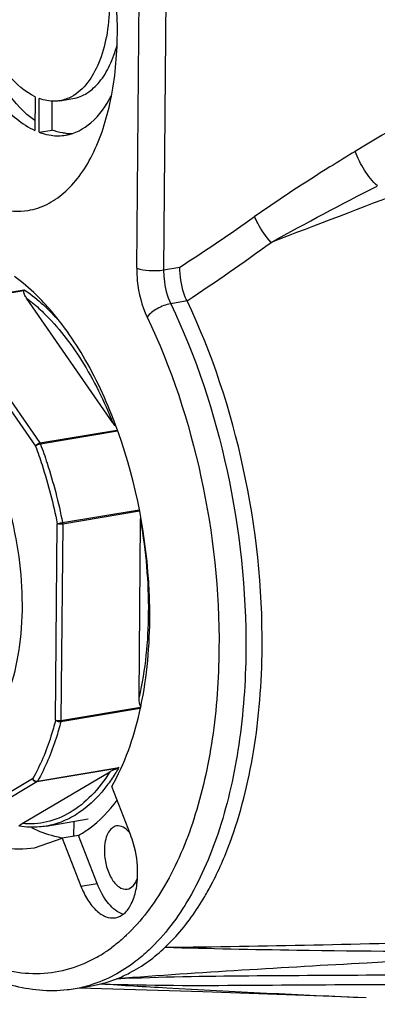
# Model space of a CAD drawing. Header units: millimetres. Extents: x 12 to 2508, y 25 to 1770.
# Tile 37 of 53: x 2172 to 2191, y 729 to 780. Entities that reach past the tile are written whole.
import ezdxf

# ---------------------------------------------------------------- set-up
doc = ezdxf.new("R2010")
doc.units = ezdxf.units.MM
for name, color, linetype in [('CABLE_PBL76', 7, 'Continuous'), ('COVER_J_ABL73', 7, 'Continuous'), ('COVER_J_PBL75', 7, 'Continuous'), ('new_view_8_VBL72', 7, 'Continuous'), ('PLATE_J_PBL74', 7, 'Continuous')]:
    doc.layers.add(name, color=color, linetype=linetype)

# ---------------------------------------------------------------- blocks, each defined once
blk = doc.blocks.new('PLATE_J_PBL74', base_point=(3054.244, 1375.855))
at = {"layer": 'PLATE_J_PBL74', "color": 7}
for p, q in [((3019.43, 1381.536), (3019.415, 1379.802)), ((3019.634, 1379.711), (3019.649, 1381.445)), ((3020.708, 1381.333), (3021.377, 1381.446)), ((3020.303, 1379.823), (3020.316, 1381.329)), ((3019.634, 1379.711), (3020.303, 1379.823)), ((3021.421, 1344.212), (3021.415, 1343.452))]:
    blk.add_line(p, q, dxfattribs=at)
for centre, radius, start, end in [((3021.278, 1382.168), 2.53, 264.4299, 267.9255), ((3021.275, 1382.093), 2.455, 267.928, 272.3113)]:
    blk.add_arc(centre, radius, start, end, dxfattribs=at)
for points, knots in [([(3014.934, 1389.697), (3014.939, 1388.629), (3015.176, 1386.513), (3016.1, 1383.601), (3017.465, 1381.25), (3018.747, 1380.109), (3019.415, 1379.802)], [0, 0, 0, 0, 0.283583, 0.560884, 0.804968, 1, 1, 1, 1]), ([(3019.417, 1380.307), (3018.859, 1380.707), (3017.824, 1381.842), (3016.252, 1384.791), (3015.69, 1387.451), (3015.615, 1389.272)], [0, 0, 0, 0, 0.206165, 0.452074, 1, 1, 1, 1]), ([(3019.43, 1381.536), (3018.908, 1381.782), (3017.909, 1382.679), (3016.842, 1384.519), (3016.117, 1386.795), (3015.928, 1388.449), (3015.921, 1389.284)], [0, 0, 0, 0, 0.195502, 0.439562, 0.716538, 1, 1, 1, 1]), ([(3023.265, 1386.211), (3023.251, 1385.678), (3023.15, 1384.665), (3022.692, 1382.996), (3021.953, 1381.886), (3021.303, 1381.539)], [0, 0, 0, 0, 0.305723, 0.578024, 1, 1, 1, 1]), ([(3021.377, 1381.446), (3021.633, 1381.489), (3022.156, 1381.699), (3022.804, 1382.311), (3023.321, 1383.174), (3023.554, 1383.85), (3023.651, 1384.217)], [0, 0, 0, 0, 0.206305, 0.434544, 0.697952, 1, 1, 1, 1]), ([(3020.708, 1381.334), (3020.623, 1381.319), (3020.266, 1381.284), (3019.903, 1381.352), (3019.649, 1381.445)], [0, 0, 0, 0, 0.243119, 1, 1, 1, 1]), ([(3021.007, 1379.558), (3021.483, 1379.639), (3022.478, 1380.167), (3023.085, 1381.075), (3023.345, 1381.593)], [0, 0, 0, 0, 0.454862, 1, 1, 1, 1]), ([(3019.634, 1379.711), (3019.686, 1379.691), (3019.888, 1379.621), (3020.098, 1379.572), (3020.255, 1379.55)], [0, 0, 0, 0, 0.256528, 1, 1, 1, 1]), ([(3021.032, 1379.65), (3020.972, 1379.656), (3020.723, 1379.689), (3020.48, 1379.757), (3020.303, 1379.823)], [0, 0, 0, 0, 0.243645, 1, 1, 1, 1])]:
    blk.add_open_spline(points, degree=3, knots=knots, dxfattribs=at)
for points in [[(3021.303, 1381.539), (3021.118, 1381.44), (3020.915, 1381.368), (3020.708, 1381.334)], [(3020.255, 1379.55), (3020.503, 1379.515), (3020.76, 1379.517), (3021.007, 1379.558)]]:
    blk.add_open_spline(points, degree=3, dxfattribs=at)
blk = doc.blocks.new('COVER_J_PBL75', base_point=(3046.334, 1375.549))
at = {"layer": 'COVER_J_PBL75', "color": 2}
for p, q in [((3024.663, 1372.707), (3024.878, 1397.789)), ((3026.262, 1397.701), (3026.047, 1372.619)), ((3026.047, 1372.619), (3026.883, 1372.759)), ((3027.251, 1371.018), (3026.415, 1370.877)), ((3021.788, 1340.88), (3022.625, 1341.021))]:
    blk.add_line(p, q, dxfattribs=at)
at = {"layer": 'COVER_J_PBL75', "color": 7}
for p, q in [((3020.129, 1370.633), (3020.115, 1370.652)), ((3020.135, 1370.655), (3020.12, 1370.671)), ((3024.34, 1343.54), (3023.374, 1346.012)), ((3021.658, 1343.493), (3020.822, 1343.352)), ((3022.625, 1341.021), (3021.658, 1343.493)), ((3019.409, 1342.859), (3020.822, 1343.352)), ((3020.822, 1343.352), (3021.788, 1340.88)), ((3022.328, 1335.745), (3022.823, 1335.849)), ((3021.492, 1335.604), (3022.328, 1335.745))]:
    blk.add_line(p, q, dxfattribs=at)
blk.add_lwpolyline([(3021.699, 1335.639), (3028.064, 1335.457), (3034.739, 1335.211), (3036.471, 1335.136)], dxfattribs=at)
at = {"layer": 'COVER_J_PBL75', "color": 2}
for centre, radius, start, end in [((2953.792, 1484.922), 133.876, 303.09042, 305.07757), ((2949.648, 1487.001), 139.551, 303.78587, 305.95183), ((3019.052, 1343.461), 7.189, 299.8532, 302.2514), ((3018.829, 1343.81), 7.603, 302.2735, 306.7632), ((3020.411, 1342.015), 6.502, 279.5748, 286.9078)]:
    blk.add_arc(centre, radius, start, end, dxfattribs=at)
at = {"layer": 'COVER_J_PBL75', "color": 7}
for centre, radius, start, end in [((3010.672, 1362.317), 12.612, 41.4839, 43.1674), ((2998.398, 1354.811), 26.936, 359.5259, 2.5966), ((3021.213, 1342.274), 6.624, 284.0688, 291.5113), ((3020.298, 1342.69), 7.185, 276.2714, 279.5627)]:
    blk.add_arc(centre, radius, start, end, dxfattribs=at)
at = {"layer": 'COVER_J_PBL75', "color": 2}
for points, knots in [([(3081.581, 1402.28), (3073.874, 1398.636), (3062.331, 1393.072), (3047.12, 1385.183), (3039.611, 1380.962), (3035.915, 1378.723)], [0, 0, 0, 0, 0.497517, 0.747775, 1, 1, 1, 1]), ([(3087.195, 1396.001), (3077.988, 1392.248), (3064.147, 1386.664), (3045.585, 1379.398), (3036.255, 1375.823), (3031.578, 1374.032)], [0, 0, 0, 0, 0.498756, 0.748767, 1, 1, 1, 1]), ([(3035.915, 1378.723), (3035.477, 1378.458), (3033.721, 1377.379), (3031.995, 1376.252), (3030.729, 1375.361)], [0, 0, 0, 0, 0.248739, 1, 1, 1, 1]), ([(3037.049, 1376.941), (3036.794, 1377.18), (3036.353, 1377.745), (3036.031, 1378.384), (3035.915, 1378.723)], [0, 0, 0, 0, 0.493277, 1, 1, 1, 1]), ([(3031.579, 1374.032), (3031.312, 1374.335), (3031.008, 1374.773), (3030.777, 1375.247), (3030.729, 1375.361)], [0, 0, 0, 0, 0.764679, 1, 1, 1, 1]), ([(3024.663, 1372.707), (3024.661, 1372.489), (3024.703, 1371.628), (3024.92, 1370.77), (3025.198, 1370.188)], [0, 0, 0, 0, 0.25231, 1, 1, 1, 1]), ([(3024.663, 1372.707), (3024.861, 1372.624), (3025.333, 1372.568), (3025.8, 1372.577), (3026.047, 1372.619)], [0, 0, 0, 0, 0.461159, 1, 1, 1, 1]), ([(3026.047, 1372.619), (3026.046, 1372.466), (3026.075, 1371.871), (3026.223, 1371.276), (3026.415, 1370.877)], [0, 0, 0, 0, 0.256388, 1, 1, 1, 1]), ([(3026.415, 1370.877), (3026.168, 1370.835), (3025.725, 1370.657), (3025.325, 1370.371), (3025.198, 1370.188)], [0, 0, 0, 0, 0.528306, 1, 1, 1, 1]), ([(3026.415, 1370.877), (3027.722, 1368.148), (3029.643, 1362.261), (3030.308, 1356.113), (3030.281, 1353.009)], [0, 0, 0, 0, 0.493573, 1, 1, 1, 1]), ([(3025.198, 1370.188), (3026.449, 1367.578), (3028.286, 1361.947), (3028.922, 1356.067), (3028.897, 1353.097)], [0, 0, 0, 0, 0.493573, 1, 1, 1, 1]), ([(3028.897, 1353.097), (3028.884, 1351.548), (3028.675, 1348.581), (3027.764, 1344.45), (3026.311, 1340.982), (3024.906, 1339.085), (3024.125, 1338.347)], [0, 0, 0, 0, 0.29299, 0.56067, 0.796758, 1, 1, 1, 1]), ([(3030.281, 1353.009), (3030.267, 1351.389), (3030.049, 1348.287), (3029.097, 1343.968), (3027.578, 1340.343), (3026.109, 1338.36), (3025.292, 1337.588)], [0, 0, 0, 0, 0.29299, 0.560671, 0.796758, 1, 1, 1, 1]), ([(3022.631, 1337.226), (3022.181, 1336.968), (3021.231, 1336.555), (3019.691, 1336.304), (3018.106, 1336.44), (3015.891, 1337.157), (3013.166, 1339.073), (3011.422, 1341.185), (3010.589, 1342.4)], [0, 0, 0, 0, 0.107685, 0.213189, 0.321054, 0.435385, 0.693662, 1, 1, 1, 1]), ([(3024.125, 1338.347), (3024.065, 1338.29), (3023.825, 1338.07), (3023.574, 1337.864), (3023.379, 1337.719)], [0, 0, 0, 0, 0.254203, 1, 1, 1, 1]), ([(3025.292, 1337.588), (3025.069, 1337.377), (3024.182, 1336.616), (3023.125, 1336.045), (3022.301, 1335.795)], [0, 0, 0, 0, 0.263465, 1, 1, 1, 1]), ([(3023.642, 1336.111), (3025.902, 1336.217), (3030.468, 1336.276), (3037.357, 1336.299), (3044.313, 1336.398), (3053.633, 1336.623), (3065.292, 1337.023), (3074.62, 1337.412), (3079.283, 1337.617)], [0, 0, 0, 0, 0.121939, 0.246049, 0.371262, 0.496887, 0.74843, 1, 1, 1, 1]), ([(3026.129, 1337.729), (3028.389, 1337.667), (3037.439, 1337.483), (3046.492, 1337.481), (3053.283, 1337.502)], [0, 0, 0, 0, 0.249802, 1, 1, 1, 1]), ([(3040.786, 1337.143), (3039.365, 1337.07), (3033.647, 1336.768), (3027.932, 1336.425), (3023.642, 1336.111)], [0, 0, 0, 0, 0.248674, 1, 1, 1, 1]), ([(3022.823, 1335.849), (3023.951, 1335.775), (3028.498, 1335.5), (3033.049, 1335.289), (3036.471, 1335.138)], [0, 0, 0, 0, 0.248074, 1, 1, 1, 1]), ([(3022.823, 1335.849), (3025.307, 1335.756), (3030.236, 1335.765), (3037.579, 1335.837), (3044.85, 1335.791), (3054.499, 1335.632), (3066.548, 1335.3), (3076.184, 1334.968), (3081.003, 1334.792)], [0, 0, 0, 0, 0.128154, 0.253964, 0.37863, 0.502951, 0.751433, 1, 1, 1, 1])]:
    blk.add_open_spline(points, degree=3, knots=knots, dxfattribs=at)
at = {"layer": 'COVER_J_PBL75', "color": 7}
for points, knots in [([(3023.665, 1384.765), (3023.683, 1386.845), (3023.251, 1389.96), (3021.893, 1393.743), (3020.954, 1395.446), (3020.425, 1396.202)], [0, 0, 0, 0, 0.518552, 0.770001, 1, 1, 1, 1]), ([(3010.506, 1390.27), (3010.49, 1388.399), (3010.841, 1385.59), (3011.953, 1382.103), (3013.06, 1379.789), (3014.384, 1377.885), (3015.867, 1376.489), (3017.458, 1375.677), (3018.578, 1375.6), (3019.08, 1375.685)], [0, 0, 0, 0, 0.30276, 0.451685, 0.591051, 0.716293, 0.824873, 0.917564, 1, 1, 1, 1]), ([(3019.08, 1375.685), (3019.409, 1375.74), (3020.07, 1375.958), (3020.964, 1376.57), (3021.752, 1377.445), (3022.687, 1379.002), (3023.46, 1381.482), (3023.656, 1383.621), (3023.665, 1384.765)], [0, 0, 0, 0, 0.091528, 0.188405, 0.29472, 0.412806, 0.685433, 1, 1, 1, 1]), ([(3027.251, 1371.018), (3027.189, 1371.148), (3026.97, 1371.704), (3026.88, 1372.307), (3026.883, 1372.759)], [0, 0, 0, 0, 0.241813, 1, 1, 1, 1]), ([(3019.87, 1370.945), (3019.75, 1371.073), (3019.282, 1371.551), (3018.771, 1371.988), (3018.368, 1372.276)], [0, 0, 0, 0, 0.261577, 1, 1, 1, 1]), ([(3031.118, 1353.149), (3031.144, 1356.254), (3030.479, 1362.402), (3028.558, 1368.288), (3027.251, 1371.018)], [0, 0, 0, 0, 0.506428, 1, 1, 1, 1]), ([(3025.306, 1356.031), (3025.181, 1358.811), (3024.403, 1362.903), (3022.293, 1367.722), (3020.902, 1369.784), (3020.135, 1370.655)], [0, 0, 0, 0, 0.530314, 0.778853, 1, 1, 1, 1]), ([(3023.374, 1346.012), (3024.053, 1347.188), (3025.032, 1350.032), (3025.319, 1352.991), (3025.333, 1354.588)], [0, 0, 0, 0, 0.459677, 1, 1, 1, 1]), ([(3029.454, 1343.099), (3030.017, 1344.612), (3030.84, 1347.945), (3031.102, 1351.356), (3031.118, 1353.149)], [0, 0, 0, 0, 0.473752, 1, 1, 1, 1]), ([(3021.658, 1343.493), (3021.844, 1343.594), (3022.608, 1344.077), (3023.244, 1344.745), (3023.653, 1345.3)], [0, 0, 0, 0, 0.234859, 1, 1, 1, 1]), ([(3023.627, 1343.978), (3023.535, 1343.962), (3023.343, 1343.861), (3023.147, 1343.571), (3023.024, 1343.181), (3022.997, 1342.887), (3022.996, 1342.729)], [0, 0, 0, 0, 0.187128, 0.411103, 0.684496, 1, 1, 1, 1]), ([(3024.292, 1343.636), (3024.201, 1343.747), (3024.011, 1343.933), (3023.739, 1343.997), (3023.627, 1343.978)], [0, 0, 0, 0, 0.557924, 1, 1, 1, 1]), ([(3016.127, 1343.493), (3016.645, 1343.214), (3017.717, 1342.798), (3018.876, 1342.769), (3019.409, 1342.859)], [0, 0, 0, 0, 0.521242, 1, 1, 1, 1]), ([(3020.834, 1343.357), (3020.703, 1343.379), (3020.161, 1343.492), (3019.639, 1343.692), (3019.263, 1343.878)], [0, 0, 0, 0, 0.241058, 1, 1, 1, 1]), ([(3024.709, 1341.522), (3024.714, 1342.039), (3024.618, 1342.731), (3024.402, 1343.382), (3024.34, 1343.54)], [0, 0, 0, 0, 0.753478, 1, 1, 1, 1]), ([(3028.16, 1340.338), (3028.284, 1340.549), (3028.776, 1341.439), (3029.185, 1342.374), (3029.454, 1343.099)], [0, 0, 0, 0, 0.239442, 1, 1, 1, 1]), ([(3022.996, 1342.729), (3022.994, 1342.472), (3023.056, 1341.967), (3023.31, 1341.31), (3023.67, 1340.828), (3024.031, 1340.699), (3024.175, 1340.724)], [0, 0, 0, 0, 0.304401, 0.593492, 0.827238, 1, 1, 1, 1]), ([(3010.384, 1342.297), (3011.096, 1341.223), (3012.599, 1339.286), (3015.247, 1337.006), (3018.11, 1335.635), (3020.137, 1335.443), (3021.083, 1335.547)], [0, 0, 0, 0, 0.291755, 0.5518, 0.784354, 1, 1, 1, 1]), ([(3023.563, 1339.251), (3023.73, 1339.28), (3024.079, 1339.465), (3024.435, 1339.99), (3024.658, 1340.7), (3024.707, 1341.236), (3024.709, 1341.522)], [0, 0, 0, 0, 0.187136, 0.411118, 0.684496, 1, 1, 1, 1]), ([(3021.788, 1340.88), (3021.887, 1340.629), (3022.108, 1340.174), (3022.541, 1339.622), (3023.032, 1339.276), (3023.403, 1339.225), (3023.563, 1339.251)], [0, 0, 0, 0, 0.314581, 0.586592, 0.810706, 1, 1, 1, 1]), ([(3023.973, 1339.426), (3023.679, 1339.518), (3023.103, 1340.009), (3022.772, 1340.645), (3022.625, 1341.021)], [0, 0, 0, 0, 0.432435, 1, 1, 1, 1]), ([(3024.175, 1340.724), (3024.29, 1340.743), (3024.532, 1340.899), (3024.65, 1341.145), (3024.698, 1341.286)], [0, 0, 0, 0, 0.440423, 1, 1, 1, 1]), ([(3026.129, 1337.729), (3026.318, 1337.909), (3027.09, 1338.701), (3027.734, 1339.611), (3028.16, 1340.338)], [0, 0, 0, 0, 0.236517, 1, 1, 1, 1]), ([(3026.129, 1337.729), (3031.228, 1337.785), (3041.38, 1338.02), (3061.57, 1338.601), (3076.665, 1338.962), (3086.708, 1339.156)], [0, 0, 0, 0, 0.252477, 0.502735, 1, 1, 1, 1]), ([(3023.642, 1336.111), (3023.864, 1336.199), (3024.768, 1336.612), (3025.581, 1337.212), (3026.129, 1337.729)], [0, 0, 0, 0, 0.240788, 1, 1, 1, 1])]:
    blk.add_open_spline(points, degree=3, knots=knots, dxfattribs=at)
at = {"layer": 'COVER_J_PBL75', "color": 2}
blk.add_open_spline([(3031.578, 1374.032), (3033.382, 1375.037), (3035.208, 1375.999), (3037.046, 1376.939)], degree=3, dxfattribs=at)
blk = doc.blocks.new('CABLE_PBL76', base_point=(3005.761, 1356.667))
at = {"layer": 'CABLE_PBL76', "color": 2}
for p, q in [((3014.692, 1370.891), (3018.873, 1371.595)), ((3018.85, 1371.545), (3014.73, 1370.851)), ((3014.73, 1370.851), (3019.676, 1363.704)), ((3014.507, 1370.679), (3019.453, 1363.532)), ((3019.676, 1363.704), (3023.645, 1364.372)), ((3023.665, 1364.311), (3019.707, 1363.644)), ((3020.844, 1359.603), (3024.78, 1360.266)), ((3024.797, 1360.194), (3020.851, 1359.529)), ((3020.487, 1349.427), (3020.574, 1359.546)), ((3020.851, 1359.529), (3020.764, 1349.41)), ((3020.764, 1349.41), (3024.852, 1350.098)), ((3023.647, 1346.938), (3019.526, 1346.244)), ((3019.558, 1346.278), (3023.739, 1346.983)), ((3019.306, 1346.406), (3014.273, 1343.433)), ((3019.526, 1346.244), (3014.494, 1343.272))]:
    blk.add_line(p, q, dxfattribs=at)
at = {"layer": 'CABLE_PBL76', "color": 7}
for p, q in [((3023.437, 1364.746), (3018.997, 1371.161)), ((3024.783, 1350.604), (3024.861, 1359.687)), ((3024.841, 1350.03), (3020.756, 1349.342)), ((3018.765, 1344.1), (3023.283, 1346.768)), ((3019.996, 1343.972), (3022.17, 1344.338))]:
    blk.add_line(p, q, dxfattribs=at)
for points, knots in [([(3018.997, 1371.161), (3018.955, 1371.223), (3018.897, 1371.317), (3018.849, 1371.447), (3018.84, 1371.516), (3018.85, 1371.545)], [0, 0, 0, 0, 0.532911, 0.77892, 1, 1, 1, 1]), ([(3018.873, 1371.595), (3018.871, 1371.592), (3018.862, 1371.576), (3018.855, 1371.559), (3018.85, 1371.545)], [0, 0, 0, 0, 0.211763, 1, 1, 1, 1]), ([(3024.859, 1350.141), (3024.822, 1350.208), (3024.791, 1350.367), (3024.782, 1350.523), (3024.783, 1350.604)], [0, 0, 0, 0, 0.487634, 1, 1, 1, 1]), ([(3023.283, 1346.768), (3023.307, 1346.782), (3023.423, 1346.848), (3023.546, 1346.905), (3023.647, 1346.938)], [0, 0, 0, 0, 0.205346, 1, 1, 1, 1]), ([(3018.614, 1343.966), (3018.603, 1343.972), (3018.624, 1344.002), (3018.637, 1344.012), (3018.643, 1344.017)], [0, 0, 0, 0, 0.627899, 1, 1, 1, 1]), ([(3019.996, 1343.972), (3019.884, 1343.953), (3019.427, 1343.895), (3018.962, 1343.912), (3018.62, 1343.964)], [0, 0, 0, 0, 0.247871, 1, 1, 1, 1]), ([(3018.643, 1344.017), (3018.651, 1344.024), (3018.69, 1344.054), (3018.732, 1344.08), (3018.765, 1344.1)], [0, 0, 0, 0, 0.215244, 1, 1, 1, 1])]:
    blk.add_open_spline(points, degree=3, knots=knots, dxfattribs=at)
at = {"layer": 'CABLE_PBL76', "color": 2}
for points, knots in [([(3018.873, 1371.595), (3018.976, 1371.525), (3019.397, 1371.223), (3019.79, 1370.882), (3020.073, 1370.607)], [0, 0, 0, 0, 0.240256, 1, 1, 1, 1]), ([(3018.997, 1371.161), (3019.071, 1371.105), (3019.373, 1370.87), (3019.66, 1370.614), (3019.868, 1370.412)], [0, 0, 0, 0, 0.24279, 1, 1, 1, 1]), ([(3019.868, 1370.412), (3020.619, 1369.683), (3021.998, 1367.881), (3022.993, 1365.857), (3023.437, 1364.746)], [0, 0, 0, 0, 0.466554, 1, 1, 1, 1]), ([(3020.073, 1370.607), (3020.129, 1370.552), (3020.357, 1370.325), (3020.576, 1370.088), (3020.735, 1369.905)], [0, 0, 0, 0, 0.244813, 1, 1, 1, 1]), ([(3019.453, 1363.532), (3019.461, 1363.552), (3019.513, 1363.634), (3019.603, 1363.692), (3019.676, 1363.704)], [0, 0, 0, 0, 0.23148, 1, 1, 1, 1]), ([(3019.707, 1363.644), (3019.657, 1363.635), (3019.569, 1363.606), (3019.484, 1363.562), (3019.453, 1363.532)], [0, 0, 0, 0, 0.537135, 1, 1, 1, 1]), ([(3019.453, 1363.532), (3019.571, 1363.214), (3020.026, 1361.91), (3020.372, 1360.568), (3020.574, 1359.546)], [0, 0, 0, 0, 0.24562, 1, 1, 1, 1]), ([(3019.707, 1363.644), (3019.827, 1363.321), (3020.288, 1361.999), (3020.639, 1360.639), (3020.844, 1359.603)], [0, 0, 0, 0, 0.24562, 1, 1, 1, 1]), ([(3015.323, 1347.678), (3015.767, 1347.822), (3016.651, 1348.377), (3017.638, 1349.724), (3018.346, 1351.513), (3018.746, 1353.65), (3018.82, 1356.015), (3018.564, 1358.471), (3017.993, 1360.872), (3017.403, 1362.396), (3017.056, 1363.112)], [0, 0, 0, 0, 0.082783, 0.178925, 0.292196, 0.421582, 0.563078, 0.710974, 0.858776, 1, 1, 1, 1]), ([(3024.861, 1359.687), (3025.134, 1358.13), (3025.402, 1355.083), (3025.105, 1352.029), (3024.783, 1350.604)], [0, 0, 0, 0, 0.519603, 1, 1, 1, 1]), ([(3020.574, 1359.546), (3020.591, 1359.551), (3020.681, 1359.573), (3020.771, 1359.59), (3020.844, 1359.603)], [0, 0, 0, 0, 0.194302, 1, 1, 1, 1]), ([(3020.851, 1359.529), (3020.802, 1359.52), (3020.708, 1359.519), (3020.614, 1359.53), (3020.574, 1359.546)], [0, 0, 0, 0, 0.538488, 1, 1, 1, 1]), ([(3020.487, 1349.427), (3020.415, 1349.148), (3020.117, 1348.107), (3019.698, 1347.096), (3019.306, 1346.406)], [0, 0, 0, 0, 0.266587, 1, 1, 1, 1]), ([(3020.756, 1349.342), (3020.683, 1349.059), (3020.38, 1348.003), (3019.956, 1346.979), (3019.558, 1346.278)], [0, 0, 0, 0, 0.266588, 1, 1, 1, 1]), ([(3020.487, 1349.427), (3020.527, 1349.411), (3020.622, 1349.399), (3020.715, 1349.401), (3020.764, 1349.41)], [0, 0, 0, 0, 0.461153, 1, 1, 1, 1]), ([(3020.756, 1349.342), (3020.683, 1349.33), (3020.579, 1349.353), (3020.502, 1349.411), (3020.487, 1349.427)], [0, 0, 0, 0, 0.770088, 1, 1, 1, 1]), ([(3023.739, 1346.983), (3023.696, 1346.906), (3023.523, 1346.612), (3023.334, 1346.327), (3023.183, 1346.123)], [0, 0, 0, 0, 0.256527, 1, 1, 1, 1]), ([(3023.283, 1346.768), (3023.008, 1346.33), (3022.409, 1345.54), (3021.301, 1344.636), (3020.061, 1344.122), (3019.189, 1344.064), (3018.765, 1344.1)], [0, 0, 0, 0, 0.281421, 0.534174, 0.768677, 1, 1, 1, 1]), ([(3019.526, 1346.244), (3019.481, 1346.236), (3019.377, 1346.269), (3019.32, 1346.356), (3019.306, 1346.406)], [0, 0, 0, 0, 0.475084, 1, 1, 1, 1]), ([(3023.183, 1346.123), (3022.772, 1345.567), (3022.054, 1344.825), (3020.896, 1344.195), (3020.296, 1344.023), (3019.996, 1343.972)], [0, 0, 0, 0, 0.527812, 0.767911, 1, 1, 1, 1])]:
    blk.add_open_spline(points, degree=3, knots=knots, dxfattribs=at)
at = {"layer": 'CABLE_PBL76', "color": 7}
for points in [[(3023.579, 1364.569), (3023.527, 1364.624), (3023.48, 1364.684), (3023.437, 1364.746)], [(3024.861, 1359.687), (3024.861, 1359.748), (3024.864, 1359.809), (3024.871, 1359.869)], [(3024.884, 1350.104), (3024.874, 1350.115), (3024.866, 1350.127), (3024.859, 1350.141)], [(3023.739, 1346.983), (3023.71, 1346.964), (3023.679, 1346.949), (3023.647, 1346.938)]]:
    blk.add_open_spline(points, degree=3, dxfattribs=at)
at = {"layer": 'CABLE_PBL76', "color": 2}
for points in [[(3019.676, 1363.704), (3019.689, 1363.685), (3019.699, 1363.665), (3019.707, 1363.644)], [(3020.844, 1359.603), (3020.849, 1359.578), (3020.851, 1359.554), (3020.851, 1359.529)], [(3020.764, 1349.41), (3020.764, 1349.387), (3020.762, 1349.364), (3020.756, 1349.342)], [(3019.306, 1346.406), (3019.351, 1346.323), (3019.465, 1346.262), (3019.558, 1346.278)], [(3019.558, 1346.278), (3019.55, 1346.265), (3019.54, 1346.252), (3019.526, 1346.244)]]:
    blk.add_open_spline(points, degree=3, dxfattribs=at)
blk = doc.blocks.new('COVER_J_ABL73', base_point=(3039.908, 1375.855))
at = {"layer": 'CABLE_PBL76'}
blk.add_blockref('CABLE_PBL76', (3005.761, 1356.667), dxfattribs=at)
at = {"layer": 'COVER_J_PBL75'}
blk.add_blockref('COVER_J_PBL75', (3046.334, 1375.549), dxfattribs=at)
at = {"layer": 'PLATE_J_PBL74'}
blk.add_blockref('PLATE_J_PBL74', (3054.244, 1375.855), dxfattribs=at)
blk = doc.blocks.new('NEW_VIEW_8_VBL72', base_point=(3101.864, 1793.209))
at = {"layer": 'COVER_J_ABL73'}
blk.add_blockref('COVER_J_ABL73', (3039.908, 1375.855), dxfattribs=at)

msp = doc.modelspace()

# ---------------------------------------------------------------- block references
at = {"layer": 'new_view_8_VBL72'}
msp.add_blockref('NEW_VIEW_8_VBL72', (2255.522, 1187.853), dxfattribs=at)

doc.saveas('drawing.dxf')
